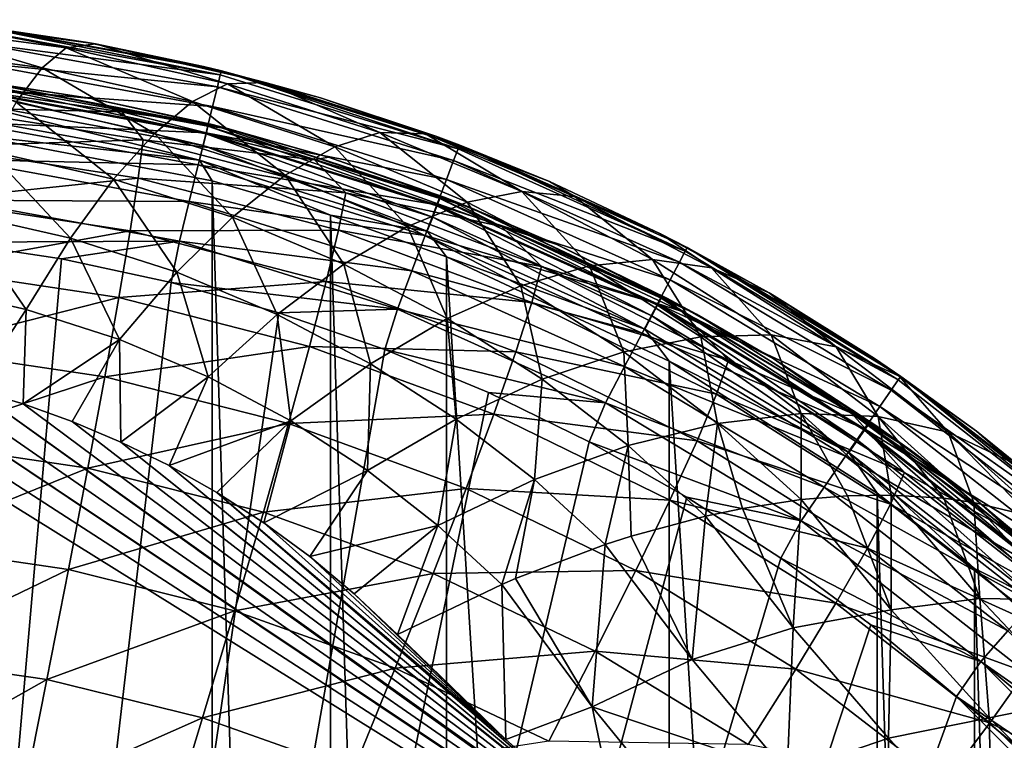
# Model space of a CAD drawing. Header units: metres. Extents: x -90 to 90, y -123 to 74.
# Tile 97 of 131: x 3 to 12, y 18 to 25. Entities that reach past the tile are written whole.
import ezdxf

# ---------------------------------------------------------------- set-up
doc = ezdxf.new("R2010")
doc.units = ezdxf.units.M
doc.layers.add('solid_11662012', color=7, linetype='CONTINUOUS')

msp = doc.modelspace()

# ---------------------------------------------------------------- linework, layer by layer
at = {"layer": 'solid_11662012'}
for points in [[(1.57469, 24.86602, 1.548708), (3.117668, 24.660595, 1.738166), (1.759025, 24.9184, 0.386227)], [(3.386367, 24.695217, 0.587675), (2.201932, 24.871977, 0.406017), (1.759025, 24.9184, 0.386227)], [(3.117668, 24.660595, 1.738166), (3.386367, 24.695217, 0.587675), (1.759025, 24.9184, 0.386227)], [(1.463782, 24.668383, 2.705812), (2.898718, 24.47686, 2.882932), (1.57469, 24.86602, 1.548708)], [(2.898718, 24.47686, 2.882932), (3.117668, 24.660595, 1.738166), (1.57469, 24.86602, 1.548708)], [(2.289439, 24.861561, -20.5), (2.201932, 24.871977, 0.406017), (3.295923, 24.711945, 0.474225)], [(3.386367, 24.695217, 0.587675), (3.295923, 24.711945, 0.474225), (2.201932, 24.871977, 0.406017)], [(2.270501, 24.71035, -21.26573), (2.28423, 24.823481, -20.890181), (4.535189, 24.411224, -20.890181)], [(4.535189, 24.411224, -20.890181), (2.28423, 24.823481, -20.890181), (2.289439, 24.861561, -20.5)], [(2.289439, 24.861561, -20.5), (3.295923, 24.711945, 0.474225), (4.381629, 24.487869, 0.569673)], [(4.545585, 24.448242, -20.5), (2.289439, 24.861561, -20.5), (4.381629, 24.487869, 0.569673)], [(4.535189, 24.411224, -20.890181), (2.289439, 24.861561, -20.5), (4.545585, 24.448242, -20.5)], [(2.248202, 24.526592, -21.611794), (2.270501, 24.71035, -21.26573), (4.507931, 24.300571, -21.26573)], [(4.507931, 24.300571, -21.26573), (2.270501, 24.71035, -21.26573), (4.535189, 24.411224, -20.890181)], [(3.386367, 24.695217, 0.587675), (4.381629, 24.487869, 0.569673), (3.295923, 24.711945, 0.474225)], [(2.659718, 24.159678, 3.993996), (2.898718, 24.47686, 2.882932), (1.463782, 24.668383, 2.705812)], [(2.898718, 24.47686, 2.882932), (4.279511, 24.166941, 3.169539), (3.117668, 24.660595, 1.738166)], [(3.117668, 24.660595, 1.738166), (4.600973, 24.328505, 2.044436), (3.386367, 24.695217, 0.587675)], [(4.279511, 24.166941, 3.169539), (4.600973, 24.328505, 2.044436), (3.117668, 24.660595, 1.738166)], [(4.948156, 24.340328, 0.913998), (4.381629, 24.487869, 0.569673), (3.386367, 24.695217, 0.587675)], [(4.600973, 24.328505, 2.044436), (4.948156, 24.340328, 0.913998), (3.386367, 24.695217, 0.587675)], [(2.218191, 24.279284, -21.915047), (2.248202, 24.526592, -21.611794), (4.463657, 24.120838, -21.611794)], [(4.463657, 24.120838, -21.611794), (2.248202, 24.526592, -21.611794), (4.507931, 24.300571, -21.26573)], [(2.659718, 24.159678, 3.993996), (3.928823, 23.874033, 4.258814), (2.898718, 24.47686, 2.882932)], [(3.928823, 23.874033, 4.258814), (4.279511, 24.166941, 3.169539), (2.898718, 24.47686, 2.882932)], [(4.545585, 24.448242, -20.5), (4.381629, 24.487869, 0.569673), (5.456147, 24.199738, 0.692274)], [(4.948156, 24.340328, 0.913998), (5.456147, 24.199738, 0.692274), (4.381629, 24.487869, 0.569673)], [(6.720092, 23.730806, -20.890181), (4.535189, 24.411224, -20.890181), (4.545585, 24.448242, -20.5)], [(4.545585, 24.448242, -20.5), (5.456147, 24.199738, 0.692274), (6.516413, 23.847588, 0.841885)], [(6.735486, 23.766069, -20.5), (4.545585, 24.448242, -20.5), (6.516413, 23.847588, 0.841885)], [(6.720092, 23.730806, -20.890181), (4.545585, 24.448242, -20.5), (6.735486, 23.766069, -20.5)], [(1.823786, 24.337927, -50.338669), (2.239885, 24.363903, -49.142418), (3.349954, 24.19417, -49.133072)], [(4.421484, 23.938663, -23.495491), (2.318665, 24.354122, -23.65), (2.226979, 24.34082, -23.495491)], [(3.349954, 24.19417, -49.133072), (2.239885, 24.363903, -49.142418), (2.318665, 24.354122, -23.65)], [(3.349954, 24.19417, -49.133072), (2.318665, 24.354122, -23.65), (4.600763, 23.918789, -23.65)], [(4.421484, 23.938663, -23.495491), (4.600763, 23.918789, -23.65), (2.318665, 24.354122, -23.65)], [(4.507931, 24.300571, -21.26573), (4.535189, 24.411224, -20.890181), (6.720092, 23.730806, -20.890181)], [(1.823786, 24.337927, -50.338669), (3.349954, 24.19417, -49.133072), (3.63076, 24.071486, -50.289215)], [(1.923501, 24.110327, -51.525799), (1.823786, 24.337927, -50.338669), (3.63076, 24.071486, -50.289215)], [(2.181623, 23.977947, -22.163811), (2.218191, 24.279284, -21.915047), (4.404073, 23.878946, -21.915047)], [(2.218407, 24.270227, -23.35598), (2.205055, 24.160257, -23.245306), (4.377954, 23.762058, -23.245306)], [(4.404073, 23.878946, -21.915047), (2.218191, 24.279284, -21.915047), (4.463657, 24.120838, -21.611794)], [(2.226979, 24.34082, -23.495491), (2.218407, 24.270227, -23.35598), (4.404465, 23.869617, -23.35598)], [(4.404465, 23.869617, -23.35598), (2.218407, 24.270227, -23.35598), (4.377954, 23.762058, -23.245306)], [(4.421484, 23.938663, -23.495491), (2.226979, 24.34082, -23.495491), (4.404465, 23.869617, -23.35598)], [(4.279511, 24.166941, 3.169539), (5.586127, 23.750679, 3.554452), (4.600973, 24.328505, 2.044436)], [(4.463657, 24.120838, -21.611794), (4.507931, 24.300571, -21.26573), (6.679703, 23.624243, -21.26573)], [(6.679703, 23.624243, -21.26573), (4.507931, 24.300571, -21.26573), (6.720092, 23.730806, -20.890181)], [(4.600973, 24.328505, 2.044436), (6.002597, 23.883114, 2.455138), (4.948156, 24.340328, 0.913998)], [(5.586127, 23.750679, 3.554452), (6.002597, 23.883114, 2.455138), (4.600973, 24.328505, 2.044436)], [(6.422067, 23.868038, 1.34819), (5.456147, 24.199738, 0.692274), (4.948156, 24.340328, 0.913998)], [(6.002597, 23.883114, 2.455138), (6.422067, 23.868038, 1.34819), (4.948156, 24.340328, 0.913998)], [(4.447798, 23.957369, -49.120159), (3.349954, 24.19417, -49.133072), (4.600763, 23.918789, -23.65)], [(3.63076, 24.071486, -50.289215), (3.349954, 24.19417, -49.133072), (4.447798, 23.957369, -49.120159)], [(3.928823, 23.874033, 4.258814), (5.132083, 23.489611, 4.615191), (4.279511, 24.166941, 3.169539)], [(5.132083, 23.489611, 4.615191), (5.586127, 23.750679, 3.554452), (4.279511, 24.166941, 3.169539)], [(6.422067, 23.868038, 1.34819), (6.516413, 23.847588, 0.841885), (5.456147, 24.199738, 0.692274)], [(1.900662, 23.752455, -52.680161), (1.923501, 24.110327, -51.525799), (3.826925, 23.815145, -51.471004)], [(3.826925, 23.815145, -51.471004), (1.923501, 24.110327, -51.525799), (3.63076, 24.071486, -50.289215)], [(2.205055, 24.160257, -23.245306), (2.18823, 24.021696, -23.174326), (4.344551, 23.626535, -23.174326)], [(4.377954, 23.762058, -23.245306), (2.205055, 24.160257, -23.245306), (4.344551, 23.626535, -23.174326)], [(2.403991, 23.713459, 5.055918), (3.553781, 23.453854, 5.297125), (2.659718, 24.159678, 3.993996)], [(3.553781, 23.453854, 5.297125), (3.928823, 23.874033, 4.258814), (2.659718, 24.159678, 3.993996)], [(4.404073, 23.878946, -21.915047), (4.463657, 24.120838, -21.611794), (6.6141, 23.451151, -21.611794)], [(6.6141, 23.451151, -21.611794), (4.463657, 24.120838, -21.611794), (6.679703, 23.624243, -21.26573)], [(4.344551, 23.626535, -23.174326), (2.18823, 24.021696, -23.174326), (2.240819, 23.85997, -23.15)], [(3.63076, 24.071486, -50.289215), (4.447798, 23.957369, -49.120159), (5.401842, 23.629984, -50.208851)], [(3.826925, 23.815145, -51.471004), (3.63076, 24.071486, -50.289215), (5.401842, 23.629984, -50.208851)], [(2.139908, 23.634188, -22.348509), (2.181623, 23.977947, -22.163811), (4.331471, 23.584209, -22.163811)], [(4.331471, 23.584209, -22.163811), (2.181623, 23.977947, -22.163811), (4.404073, 23.878946, -21.915047)], [(4.421484, 23.938663, -23.495491), (4.404465, 23.869617, -23.35598), (6.526296, 23.208427, -23.35598)], [(6.551513, 23.27492, -23.495491), (4.600763, 23.918789, -23.65), (4.421484, 23.938663, -23.495491)], [(6.551513, 23.27492, -23.495491), (4.421484, 23.938663, -23.495491), (6.526296, 23.208427, -23.35598)], [(5.529465, 23.65432, -49.103874), (4.447798, 23.957369, -49.120159), (4.600763, 23.918789, -23.65)], [(5.401842, 23.629984, -50.208851), (4.447798, 23.957369, -49.120159), (5.529465, 23.65432, -49.103874)], [(5.529465, 23.65432, -49.103874), (4.600763, 23.918789, -23.65), (6.810304, 23.200865, -23.65)], [(6.551513, 23.27492, -23.495491), (6.810304, 23.200865, -23.65), (4.600763, 23.918789, -23.65)], [(3.781509, 23.463104, -52.626488), (1.900662, 23.752455, -52.680161), (3.826925, 23.815145, -51.471004)], [(4.461063, -11.438432, -23.15), (4.461061, 23.438433, -23.15), (2.240819, 23.85997, -23.15)], [(4.344551, 23.626535, -23.174326), (2.240819, 23.85997, -23.15), (4.461061, 23.438433, -23.15)], [(2.240819, -11.85997, -23.15), (4.461063, -11.438432, -23.15), (2.240819, 23.85997, -23.15)], [(3.553781, 23.453854, 5.297125), (4.646775, 23.103533, 5.622613), (3.928823, 23.874033, 4.258814)], [(3.781509, 23.463104, -52.626488), (3.826925, 23.815145, -51.471004), (5.68801, 23.326424, -51.382248)], [(5.68801, 23.326424, -51.382248), (3.826925, 23.815145, -51.471004), (5.401842, 23.629984, -50.208851)], [(4.646775, 23.103533, 5.622613), (5.132083, 23.489611, 4.615191), (3.928823, 23.874033, 4.258814)], [(4.331471, 23.584209, -22.163811), (4.404073, 23.878946, -21.915047), (6.525809, 23.218199, -21.915047)], [(4.404465, 23.869617, -23.35598), (4.377954, 23.762058, -23.245306), (6.487014, 23.104849, -23.245306)], [(6.525809, 23.218199, -21.915047), (4.404073, 23.878946, -21.915047), (6.6141, 23.451151, -21.611794)], [(6.526296, 23.208427, -23.35598), (4.404465, 23.869617, -23.35598), (6.487014, 23.104849, -23.245306)], [(5.586127, 23.750679, 3.554452), (6.804701, 23.24205, 4.024717), (6.002597, 23.883114, 2.455138)], [(6.002597, 23.883114, 2.455138), (7.307496, 23.339888, 2.955959), (6.422067, 23.868038, 1.34819)], [(6.804701, 23.24205, 4.024717), (7.307496, 23.339888, 2.955959), (6.002597, 23.883114, 2.455138)], [(6.422067, 23.868038, 1.34819), (7.559188, 23.431543, 1.018296), (6.516413, 23.847588, 0.841885)], [(7.79256, 23.294828, 1.875018), (7.559188, 23.431543, 1.018296), (6.422067, 23.868038, 1.34819)], [(7.307496, 23.339888, 2.955959), (7.79256, 23.294828, 1.875018), (6.422067, 23.868038, 1.34819)], [(6.735486, 23.766069, -20.5), (6.516413, 23.847588, 0.841885), (7.559188, 23.431543, 1.018296)], [(1.862966, 23.258718, -53.782856), (1.900662, 23.752455, -52.680161), (3.781509, 23.463104, -52.626488)], [(2.135088, 23.144402, 6.053942), (3.159597, 22.912239, 6.270044), (2.403991, 23.713459, 5.055918)], [(3.159597, 22.912239, 6.270044), (3.553781, 23.453854, 5.297125), (2.403991, 23.713459, 5.055918)], [(4.377954, 23.762058, -23.245306), (4.344551, 23.626535, -23.174326), (6.437519, 22.97434, -23.174326)], [(6.487014, 23.104849, -23.245306), (4.377954, 23.762058, -23.245306), (6.437519, 22.97434, -23.174326)], [(5.132083, 23.489611, 4.615191), (6.256908, 23.018724, 5.051688), (5.586127, 23.750679, 3.554452)], [(6.256908, 23.018724, 5.051688), (6.804701, 23.24205, 4.024717), (5.586127, 23.750679, 3.554452)], [(6.679703, 23.624243, -21.26573), (6.720092, 23.730806, -20.890181), (8.807117, 22.792137, -20.890181)], [(8.807117, 22.792137, -20.890181), (6.720092, 23.730806, -20.890181), (6.735486, 23.766069, -20.5)], [(6.735486, 23.766069, -20.5), (7.559188, 23.431543, 1.018296), (8.581053, 22.951859, 1.22121)], [(8.827227, 22.824984, -20.5), (6.735486, 23.766069, -20.5), (8.581053, 22.951859, 1.22121)], [(8.807117, 22.792137, -20.890181), (6.735486, 23.766069, -20.5), (8.827227, 22.824984, -20.5)], [(2.094651, 23.26124, -22.462029), (2.139908, 23.634188, -22.348509), (4.248648, 23.247978, -22.348509)], [(4.248648, 23.247978, -22.348509), (2.139908, 23.634188, -22.348509), (4.331471, 23.584209, -22.163811)], [(4.344551, 23.626535, -23.174326), (4.461061, 23.438433, -23.15), (5.548874, 23.123373, -23.15)], [(6.437519, 22.97434, -23.174326), (4.344551, 23.626535, -23.174326), (5.548874, 23.123373, -23.15)], [(5.401842, 23.629984, -50.208851), (5.529465, 23.65432, -49.103874), (6.591087, 23.286051, -49.084469)], [(5.401842, 23.629984, -50.208851), (6.591087, 23.286051, -49.084469), (7.1203, 23.017527, -50.100632)], [(5.68801, 23.326424, -51.382248), (5.401842, 23.629984, -50.208851), (7.1203, 23.017527, -50.100632)], [(6.591087, 23.286051, -49.084469), (5.529465, 23.65432, -49.103874), (6.810304, 23.200865, -23.65)], [(6.6141, 23.451151, -21.611794), (6.679703, 23.624243, -21.26573), (8.754184, 22.691214, -21.26573)], [(8.754184, 22.691214, -21.26573), (6.679703, 23.624243, -21.26573), (8.807117, 22.792137, -20.890181)], [(4.248648, 23.247978, -22.348509), (4.331471, 23.584209, -22.163811), (6.418231, 22.934355, -22.163811)], [(6.418231, 22.934355, -22.163811), (4.331471, 23.584209, -22.163811), (6.525809, 23.218199, -21.915047)], [(3.70654, 22.977411, -53.730854), (1.862966, 23.258718, -53.782856), (3.781509, 23.463104, -52.626488)], [(3.159597, 22.912239, 6.270044), (4.136946, 22.597815, 6.56272), (3.553781, 23.453854, 5.297125)], [(4.136946, 22.597815, 6.56272), (4.646775, 23.103533, 5.622613), (3.553781, 23.453854, 5.297125)], [(3.70654, 22.977411, -53.730854), (3.781509, 23.463104, -52.626488), (5.620562, 22.984032, -52.539555)], [(5.620562, 22.984032, -52.539555), (3.781509, 23.463104, -52.626488), (5.68801, 23.326424, -51.382248)], [(4.646775, 23.103533, 5.622613), (5.67173, 22.673016, 6.0226), (5.132083, 23.489611, 4.615191)], [(5.67173, 22.673016, 6.0226), (6.256908, 23.018724, 5.051688), (5.132083, 23.489611, 4.615191)], [(6.525809, 23.218199, -21.915047), (6.6141, 23.451151, -21.611794), (8.668207, 22.527287, -21.611794)], [(8.668207, 22.527287, -21.611794), (6.6141, 23.451151, -21.611794), (8.754184, 22.691214, -21.26573)], [(5.548875, -11.123372, -23.15), (5.548874, 23.123373, -23.15), (4.461061, 23.438433, -23.15)], [(4.461063, -11.438432, -23.15), (5.548875, -11.123372, -23.15), (4.461061, 23.438433, -23.15)], [(7.79256, 23.294828, 1.875018), (8.581053, 22.951859, 1.22121), (7.559188, 23.431543, 1.018296)], [(1.810964, 22.63633, -54.81778), (1.862966, 23.258718, -53.782856), (3.70654, 22.977411, -53.730854)], [(4.158793, 22.8832, -22.462029), (2.055712, 22.875248, -22.5), (2.094651, 23.26124, -22.462029)], [(4.158793, 22.8832, -22.462029), (2.094651, 23.26124, -22.462029), (4.248648, 23.247978, -22.348509)], [(5.620562, 22.984032, -52.539555), (5.68801, 23.326424, -51.382248), (7.487118, 22.649134, -51.263287)], [(7.487118, 22.649134, -51.263287), (5.68801, 23.326424, -51.382248), (7.1203, 23.017527, -50.100632)], [(6.551513, 23.27492, -23.495491), (6.526296, 23.208427, -23.35598), (8.552958, 22.296301, -23.35598)], [(8.586006, 22.359268, -23.495491), (6.810304, 23.200865, -23.65), (6.551513, 23.27492, -23.495491)], [(8.586006, 22.359268, -23.495491), (6.551513, 23.27492, -23.495491), (8.552958, 22.296301, -23.35598)], [(7.628795, 22.853827, -49.062187), (6.591087, 23.286051, -49.084469), (6.810304, 23.200865, -23.65)], [(7.1203, 23.017527, -50.100632), (6.591087, 23.286051, -49.084469), (7.628795, 22.853827, -49.062187)], [(6.804701, 23.24205, 4.024717), (7.927206, 22.655254, 4.567174), (7.307496, 23.339888, 2.955959)], [(7.307496, 23.339888, 2.955959), (8.507189, 22.714479, 3.532421), (7.79256, 23.294828, 1.875018)], [(7.927206, 22.655254, 4.567174), (8.507189, 22.714479, 3.532421), (7.307496, 23.339888, 2.955959)], [(9.051081, 22.637293, 2.479169), (8.581053, 22.951859, 1.22121), (7.79256, 23.294828, 1.875018)], [(8.507189, 22.714479, 3.532421), (9.051081, 22.637293, 2.479169), (7.79256, 23.294828, 1.875018)], [(4.158793, 22.8832, -22.462029), (4.248648, 23.247978, -22.348509), (6.295506, 22.61055, -22.348509)], [(6.295506, 22.61055, -22.348509), (4.248648, 23.247978, -22.348509), (6.418231, 22.934355, -22.163811)], [(6.256908, 23.018724, 5.051688), (7.295738, 22.473974, 5.556614), (6.804701, 23.24205, 4.024717)], [(6.418231, 22.934355, -22.163811), (6.525809, 23.218199, -21.915047), (8.552496, 22.306667, -21.915047)], [(6.526296, 23.208427, -23.35598), (6.487014, 23.104849, -23.245306), (8.501477, 22.198212, -23.245306)], [(8.552496, 22.306667, -21.915047), (6.525809, 23.218199, -21.915047), (8.668207, 22.527287, -21.611794)], [(8.552958, 22.296301, -23.35598), (6.526296, 23.208427, -23.35598), (8.501477, 22.198212, -23.245306)], [(7.295738, 22.473974, 5.556614), (7.927206, 22.655254, 4.567174), (6.804701, 23.24205, 4.024717)], [(7.628795, 22.853827, -49.062187), (6.810304, 23.200865, -23.65), (8.912443, 22.211674, -23.65)], [(8.586006, 22.359268, -23.495491), (8.912443, 22.211674, -23.65), (6.810304, 23.200865, -23.65)], [(1.856747, 22.460413, 6.9742), (2.751748, 22.256718, 7.164052), (2.135088, 23.144402, 6.053942)], [(2.751748, 22.256718, 7.164052), (3.159597, 22.912239, 6.270044), (2.135088, 23.144402, 6.053942)], [(4.136946, 22.597815, 6.56272), (5.057297, 22.209723, 6.923961), (4.646775, 23.103533, 5.622613)], [(5.057297, 22.209723, 6.923961), (5.67173, 22.673016, 6.0226), (4.646775, 23.103533, 5.622613)], [(6.614321, -10.740689, -23.15), (6.61432, 22.74069, -23.15), (5.548874, 23.123373, -23.15)], [(6.437519, 22.97434, -23.174326), (5.548874, 23.123373, -23.15), (6.61432, 22.74069, -23.15)], [(5.548875, -11.123372, -23.15), (6.614321, -10.740689, -23.15), (5.548874, 23.123373, -23.15)], [(6.487014, 23.104849, -23.245306), (6.437519, 22.97434, -23.174326), (8.436612, 22.074621, -23.174326)], [(8.501477, 22.198212, -23.245306), (6.487014, 23.104849, -23.245306), (8.436612, 22.074621, -23.174326)], [(5.67173, 22.673016, 6.0226), (6.621561, 22.173159, 6.486989), (6.256908, 23.018724, 5.051688)], [(6.621561, 22.173159, 6.486989), (7.295738, 22.473974, 5.556614), (6.256908, 23.018724, 5.051688)], [(7.1203, 23.017527, -50.100632), (7.628795, 22.853827, -49.062187), (8.638625, 22.359222, -49.037361)], [(7.1203, 23.017527, -50.100632), (8.638625, 22.359222, -49.037361), (8.769953, 22.239426, -49.968609)], [(7.487118, 22.649134, -51.263287), (7.1203, 23.017527, -50.100632), (8.769953, 22.239426, -49.968609)], [(3.603114, 22.365164, -54.767967), (1.810964, 22.63633, -54.81778), (3.70654, 22.977411, -53.730854)], [(2.751748, 22.256718, 7.164052), (3.60968, 21.979481, 7.422448), (3.159597, 22.912239, 6.270044)], [(3.60968, 21.979481, 7.422448), (4.136946, 22.597815, 6.56272), (3.159597, 22.912239, 6.270044)], [(3.603114, 22.365164, -54.767967), (3.70654, 22.977411, -53.730854), (5.509201, 22.511652, -53.646622)], [(5.509201, 22.511652, -53.646622), (3.70654, 22.977411, -53.730854), (5.620562, 22.984032, -52.539555)], [(5.509201, 22.511652, -53.646622), (5.620562, 22.984032, -52.539555), (7.398424, 22.320107, -52.423035)], [(7.398424, 22.320107, -52.423035), (5.620562, 22.984032, -52.539555), (7.487118, 22.649134, -51.263287)], [(6.295506, 22.61055, -22.348509), (6.418231, 22.934355, -22.163811), (8.411508, 22.037849, -22.163811)], [(8.411508, 22.037849, -22.163811), (6.418231, 22.934355, -22.163811), (8.552496, 22.306667, -21.915047)], [(8.436612, 22.074621, -23.174326), (6.437519, 22.97434, -23.174326), (6.61432, 22.74069, -23.15)], [(8.827227, 22.824984, -20.5), (8.581053, 22.951859, 1.22121), (9.578366, 22.408989, 1.45024)], [(9.051081, 22.637293, 2.479169), (9.578366, 22.408989, 1.45024), (8.581053, 22.951859, 1.22121)], [(2.055712, 22.875248, -22.5), (3.07448, 22.719673, -22.5), (0, -12.5, -22.5)], [(4.158793, 22.8832, -22.462029), (3.07448, 22.719673, -22.5), (2.055712, 22.875248, -22.5)], [(4.158793, 22.8832, -22.462029), (4.081956, 22.502651, -22.5), (3.07448, 22.719673, -22.5)], [(6.162362, 22.259253, -22.462029), (4.081956, 22.502651, -22.5), (4.158793, 22.8832, -22.462029)], [(6.162362, 22.259253, -22.462029), (4.158793, 22.8832, -22.462029), (6.295506, 22.61055, -22.348509)], [(8.638625, 22.359222, -49.037361), (7.628795, 22.853827, -49.062187), (8.912443, 22.211674, -23.65)], [(10.765863, 21.608887, -20.890181), (8.807117, 22.792137, -20.890181), (8.827227, 22.824984, -20.5)], [(8.827227, 22.824984, -20.5), (9.624398, 22.38203, 1.461597), (10.547272, 21.80364, 1.704866)], [(10.790325, 21.638699, -20.5), (8.827227, 22.824984, -20.5), (10.547272, 21.80364, 1.704866)], [(8.827227, 22.824984, -20.5), (9.578366, 22.408989, 1.45024), (9.624398, 22.38203, 1.461597)], [(10.765863, 21.608887, -20.890181), (8.827227, 22.824984, -20.5), (10.790325, 21.638699, -20.5)], [(3.07448, 22.719673, -22.5), (4.081956, 22.502651, -22.5), (0, -12.5, -22.5)], [(8.660631, -9.779527, -23.15), (8.660629, 21.779528, -23.15), (6.61432, 22.74069, -23.15)], [(8.436612, 22.074621, -23.174326), (6.61432, 22.74069, -23.15), (8.660629, 21.779528, -23.15)], [(6.614321, -10.740689, -23.15), (8.660631, -9.779527, -23.15), (6.61432, 22.74069, -23.15)], [(8.754184, 22.691214, -21.26573), (8.807117, 22.792137, -20.890181), (10.765863, 21.608887, -20.890181)], [(1.745415, 21.894384, -55.769806), (1.810964, 22.63633, -54.81778), (3.603114, 22.365164, -54.767967)], [(5.057297, 22.209723, 6.923961), (5.914042, 21.756987, 7.345372), (5.67173, 22.673016, 6.0226)], [(5.914042, 21.756987, 7.345372), (6.621561, 22.173159, 6.486989), (5.67173, 22.673016, 6.0226)], [(7.295738, 22.473974, 5.556614), (8.245083, 21.867226, 6.11896), (7.927206, 22.655254, 4.567174)], [(7.398424, 22.320107, -52.423035), (7.487118, 22.649134, -51.263287), (9.205189, 21.789961, -51.119141)], [(9.205189, 21.789961, -51.119141), (7.487118, 22.649134, -51.263287), (8.769953, 22.239426, -49.968609)], [(7.927206, 22.655254, 4.567174), (8.950305, 22.003557, 5.169545), (8.507189, 22.714479, 3.532421)], [(8.245083, 21.867226, 6.11896), (8.950305, 22.003557, 5.169545), (7.927206, 22.655254, 4.567174)], [(8.507189, 22.714479, 3.532421), (9.598454, 22.021427, 4.171097), (9.051081, 22.637293, 2.479169)], [(8.950305, 22.003557, 5.169545), (9.598454, 22.021427, 4.171097), (8.507189, 22.714479, 3.532421)], [(8.668207, 22.527287, -21.611794), (8.754184, 22.691214, -21.26573), (10.701159, 21.515076, -21.26573)], [(10.701159, 21.515076, -21.26573), (8.754184, 22.691214, -21.26573), (10.765863, 21.608887, -20.890181)], [(10.194656, 21.910753, 3.146525), (9.578366, 22.408989, 1.45024), (9.051081, 22.637293, 2.479169)], [(9.598454, 22.021427, 4.171097), (10.194656, 21.910753, 3.146525), (9.051081, 22.637293, 2.479169)], [(3.60968, 21.979481, 7.422448), (4.422148, 21.635288, 7.743248), (4.136946, 22.597815, 6.56272)], [(4.422148, 21.635288, 7.743248), (5.057297, 22.209723, 6.923961), (4.136946, 22.597815, 6.56272)], [(6.162362, 22.259253, -22.462029), (6.295506, 22.61055, -22.348509), (8.250669, 21.731188, -22.348509)], [(8.250669, 21.731188, -22.348509), (6.295506, 22.61055, -22.348509), (8.411508, 22.037849, -22.163811)], [(4.081956, 22.502651, -22.5), (5.074427, 22.224985, -22.5), (0, -12.5, -22.5)], [(1.856747, 22.460413, 6.9742), (2.271151, 21.521406, 7.943408), (2.751748, 22.256718, 7.164052)], [(5.355556, 21.916185, -54.687271), (3.603114, 22.365164, -54.767967), (5.509201, 22.511652, -53.646622)], [(6.162362, 22.259253, -22.462029), (5.074427, 22.224985, -22.5), (4.081956, 22.502651, -22.5)], [(5.355556, 21.916185, -54.687271), (5.509201, 22.511652, -53.646622), (7.251951, 21.866163, -53.533718)], [(7.251951, 21.866163, -53.533718), (5.509201, 22.511652, -53.646622), (7.398424, 22.320107, -52.423035)], [(6.621561, 22.173159, 6.486989), (7.492587, 21.614328, 7.00615), (7.295738, 22.473974, 5.556614)], [(7.492587, 21.614328, 7.00615), (8.245083, 21.867226, 6.11896), (7.295738, 22.473974, 5.556614)], [(8.552496, 22.306667, -21.915047), (8.668207, 22.527287, -21.611794), (10.59606, 21.3627, -21.611794)], [(10.59606, 21.3627, -21.611794), (8.668207, 22.527287, -21.611794), (10.701159, 21.515076, -21.26573)], [(3.47274, 21.635307, -55.722668), (1.745415, 21.894384, -55.769806), (3.603114, 22.365164, -54.767967)], [(3.47274, 21.635307, -55.722668), (3.603114, 22.365164, -54.767967), (5.355556, 21.916185, -54.687271)], [(8.586006, 22.359268, -23.495491), (8.552958, 22.296301, -23.35598), (10.4549, 21.146538, -23.35598)], [(10.495296, 21.205061, -23.495491), (8.912443, 22.211674, -23.65), (8.586006, 22.359268, -23.495491)], [(10.495296, 21.205061, -23.495491), (8.586006, 22.359268, -23.495491), (10.4549, 21.146538, -23.35598)], [(9.616679, 21.804098, -49.010414), (8.638625, 22.359222, -49.037361), (8.912443, 22.211674, -23.65)], [(8.769953, 22.239426, -49.968609), (8.638625, 22.359222, -49.037361), (9.616679, 21.804098, -49.010414)], [(10.194656, 21.910753, 3.146525), (9.624398, 22.38203, 1.461597), (9.578366, 22.408989, 1.45024)], [(10.774969, 21.642044, 2.138376), (10.547272, 21.80364, 1.704866), (9.624398, 22.38203, 1.461597)], [(10.774969, 21.642044, 2.138376), (9.624398, 22.38203, 1.461597), (10.194656, 21.910753, 3.146525)], [(7.251951, 21.866163, -53.533718), (7.398424, 22.320107, -52.423035), (9.096262, 21.477875, -52.281845)], [(9.096262, 21.477875, -52.281845), (7.398424, 22.320107, -52.423035), (9.205189, 21.789961, -51.119141)], [(8.411508, 22.037849, -22.163811), (8.552496, 22.306667, -21.915047), (10.454615, 21.157625, -21.915047)], [(8.552958, 22.296301, -23.35598), (8.501477, 22.198212, -23.245306), (10.391971, 21.055368, -23.245306)], [(10.454615, 21.157625, -21.915047), (8.552496, 22.306667, -21.915047), (10.59606, 21.3627, -21.611794)], [(10.4549, 21.146538, -23.35598), (8.552958, 22.296301, -23.35598), (10.391971, 21.055368, -23.245306)], [(5.074427, 22.224985, -22.5), (6.048219, 21.887701, -22.5), (0, -12.5, -22.5)], [(2.751748, 22.256718, 7.164052), (2.271151, 21.521406, 7.943408), (2.723467, 21.387096, 8.068654)], [(2.751748, 22.256718, 7.164052), (2.723467, 21.387096, 8.068654), (3.60968, 21.979481, 7.422448)], [(4.422148, 21.635288, 7.743248), (5.183013, 21.231243, 8.119835), (5.057297, 22.209723, 6.923961)], [(5.183013, 21.231243, 8.119835), (5.914042, 21.756987, 7.345372), (5.057297, 22.209723, 6.923961)], [(6.162362, 22.259253, -22.462029), (6.048219, 21.887701, -22.5), (5.074427, 22.224985, -22.5)], [(5.914042, 21.756987, 7.345372), (6.703272, 21.248377, 7.818786), (6.621561, 22.173159, 6.486989)], [(8.076175, 21.398487, -22.462029), (6.048219, 21.887701, -22.5), (6.162362, 22.259253, -22.462029)], [(8.076175, 21.398487, -22.462029), (6.162362, 22.259253, -22.462029), (8.250669, 21.731188, -22.348509)], [(6.703272, 21.248377, 7.818786), (7.492587, 21.614328, 7.00615), (6.621561, 22.173159, 6.486989)], [(8.501477, 22.198212, -23.245306), (8.436612, 22.074621, -23.174326), (10.312681, 20.940498, -23.174326)], [(10.391971, 21.055368, -23.245306), (8.501477, 22.198212, -23.245306), (10.312681, 20.940498, -23.174326)], [(8.769953, 22.239426, -49.968609), (9.616679, 21.804098, -49.010414), (10.334962, 21.302462, -49.817776)], [(9.205189, 21.789961, -51.119141), (8.769953, 22.239426, -49.968609), (10.334962, 21.302462, -49.817776)], [(9.616679, 21.804098, -49.010414), (8.912443, 22.211674, -23.65), (10.874027, 20.966814, -23.65)], [(10.495296, 21.205061, -23.495491), (10.874027, 20.966814, -23.65), (8.912443, 22.211674, -23.65)], [(8.245083, 21.867226, 6.11896), (9.104393, 21.209076, 6.728907), (8.950305, 22.003557, 5.169545)], [(8.250669, 21.731188, -22.348509), (8.411508, 22.037849, -22.163811), (10.282269, 20.907751, -22.163811)], [(10.282269, 20.907751, -22.163811), (8.411508, 22.037849, -22.163811), (10.454615, 21.157625, -21.915047)], [(10.312681, 20.940498, -23.174326), (8.436612, 22.074621, -23.174326), (8.660629, 21.779528, -23.15)], [(8.950305, 22.003557, 5.169545), (9.87401, 21.29867, 5.820998), (9.598454, 22.021427, 4.171097)], [(9.104393, 21.209076, 6.728907), (9.87401, 21.29867, 5.820998), (8.950305, 22.003557, 5.169545)], [(9.598454, 22.021427, 4.171097), (10.581792, 21.27346, 4.860246), (10.194656, 21.910753, 3.146525)], [(9.87401, 21.29867, 5.820998), (10.581792, 21.27346, 4.860246), (9.598454, 22.021427, 4.171097)], [(3.60968, 21.979481, 7.422448), (2.723467, 21.387096, 8.068654), (3.173916, 21.226166, 8.218725)], [(3.60968, 21.979481, 7.422448), (3.173916, 21.226166, 8.218725), (3.621587, 21.037619, 8.394548)], [(5.161871, 21.206333, -55.646301), (3.47274, 21.635307, -55.722668), (5.355556, 21.916185, -54.687271)], [(3.60968, 21.979481, 7.422448), (3.621587, 21.037619, 8.394548), (4.422148, 21.635288, 7.743248)], [(5.161871, 21.206333, -55.646301), (5.355556, 21.916185, -54.687271), (7.049839, 21.293938, -54.579113)], [(7.049839, 21.293938, -54.579113), (5.355556, 21.916185, -54.687271), (7.251951, 21.866163, -53.533718)], [(10.581792, 21.27346, 4.860246), (11.224235, 21.128553, 3.864813), (10.194656, 21.910753, 3.146525)], [(10.774969, 21.642044, 2.138376), (10.194656, 21.910753, 3.146525), (11.224235, 21.128553, 3.864813)], [(6.048219, 21.887701, -22.5), (6.999771, 21.492037, -22.5), (0, -12.5, -22.5)], [(1.667278, 21.043722, -56.625027), (1.745415, 21.894384, -55.769806), (3.47274, 21.635307, -55.722668)], [(8.076175, 21.398487, -22.462029), (6.999771, 21.492037, -22.5), (6.048219, 21.887701, -22.5)], [(7.049839, 21.293938, -54.579113), (7.251951, 21.866163, -53.533718), (8.916328, 21.047306, -53.396912)], [(8.916328, 21.047306, -53.396912), (7.251951, 21.866163, -53.533718), (9.096262, 21.477875, -52.281845)], [(7.492587, 21.614328, 7.00615), (8.283634, 21.005919, 7.571354), (8.245083, 21.867226, 6.11896)], [(8.283634, 21.005919, 7.571354), (9.104393, 21.209076, 6.728907), (8.245083, 21.867226, 6.11896)], [(11.612074, 14.860291, 14.154999), (0.454353, 21.808235, 7.675936), (0.000393, 9.368428, 19.276245)], [(11.612074, 14.860291, 14.154999), (0.908894, 21.772871, 7.708914), (0.454353, 21.808235, 7.675936)], [(11.612074, 14.860291, 14.154999), (1.363426, 21.713606, 7.76418), (0.908894, 21.772871, 7.708914)], [(5.183013, 21.231243, 8.119835), (5.888109, 20.774458, 8.545575), (5.914042, 21.756987, 7.345372)], [(5.888109, 20.774458, 8.545575), (6.703272, 21.248377, 7.818786), (5.914042, 21.756987, 7.345372)], [(8.076175, 21.398487, -22.462029), (8.250669, 21.731188, -22.348509), (10.085659, 20.622698, -22.348509)], [(10.085659, 20.622698, -22.348509), (8.250669, 21.731188, -22.348509), (10.282269, 20.907751, -22.163811)], [(10.571126, -8.568843, -23.15), (10.571125, 20.568844, -23.15), (8.660629, 21.779528, -23.15)], [(10.312681, 20.940498, -23.174326), (8.660629, 21.779528, -23.15), (10.571125, 20.568844, -23.15)], [(8.660631, -9.779527, -23.15), (10.571126, -8.568843, -23.15), (8.660629, 21.779528, -23.15)], [(9.096262, 21.477875, -52.281845), (9.205189, 21.789961, -51.119141), (10.823667, 20.757143, -50.955917)], [(10.823667, 20.757143, -50.955917), (9.205189, 21.789961, -51.119141), (10.334962, 21.302462, -49.817776)], [(10.559253, 21.190529, -48.981678), (9.616679, 21.804098, -49.010414), (10.874027, 20.966814, -23.65)], [(10.334962, 21.302462, -49.817776), (9.616679, 21.804098, -49.010414), (10.559253, 21.190529, -48.981678)], [(10.790325, 21.638699, -20.5), (10.547272, 21.80364, 1.704866), (11.483788, 21.136797, 1.984421)], [(10.774969, 21.642044, 2.138376), (11.483788, 21.136797, 1.984421), (10.547272, 21.80364, 1.704866)], [(10.442739, 15.650262, 13.41834), (1.817637, 21.629988, 7.842155), (1.363426, 21.713606, 7.76418)], [(10.916406, 15.321732, 13.724699), (10.442739, 15.650262, 13.41834), (1.363426, 21.713606, 7.76418)], [(11.612074, 14.860291, 14.154999), (10.916406, 15.321732, 13.724699), (1.363426, 21.713606, 7.76418)], [(3.317325, 20.798506, -56.581009), (1.667278, 21.043722, -56.625027), (3.47274, 21.635307, -55.722668)], [(10.442739, 15.650262, 13.41834), (2.271151, 21.521406, 7.943408), (1.817637, 21.629988, 7.842155)], [(3.317325, 20.798506, -56.581009), (3.47274, 21.635307, -55.722668), (5.161871, 21.206333, -55.646301)], [(4.422148, 21.635288, 7.743248), (3.621587, 21.037619, 8.394548), (4.065306, 20.820398, 8.59711)], [(4.422148, 21.635288, 7.743248), (4.065306, 20.820398, 8.59711), (5.183013, 21.231243, 8.119835)], [(12.567809, 20.198286, -20.890207), (10.765863, 21.608887, -20.890181), (10.790325, 21.638699, -20.5)], [(11.8123, 20.849508, 2.863541), (11.483788, 21.136797, 1.984421), (10.774969, 21.642044, 2.138376)], [(11.8123, 20.849508, 2.863541), (10.774969, 21.642044, 2.138376), (11.224235, 21.128553, 3.864813)], [(10.790325, 21.638699, -20.5), (11.483788, 21.136797, 1.984421), (12.383881, 20.409702, 2.288169)], [(12.596169, 20.224504, -20.500061), (10.790325, 21.638699, -20.5), (12.383881, 20.409702, 2.288169)], [(12.567809, 20.198286, -20.890207), (10.790325, 21.638699, -20.5), (12.596169, 20.224504, -20.500061)], [(6.703272, 21.248377, 7.818786), (7.423139, 20.692026, 8.336636), (7.492587, 21.614328, 7.00615)], [(7.423139, 20.692026, 8.336636), (8.283634, 21.005919, 7.571354), (7.492587, 21.614328, 7.00615)], [(10.701159, 21.515076, -21.26573), (10.765863, 21.608887, -20.890181), (12.567809, 20.198286, -20.890207)], [(6.999771, 21.492037, -22.5), (7.925565, 21.039461, -22.5), (0, -12.5, -22.5)], [(9.306244, 16.489882, 12.635383), (2.723467, 21.387096, 8.068654), (2.271151, 21.521406, 7.943408)], [(10.442739, 15.650262, 13.41834), (9.306244, 16.489882, 12.635383), (2.271151, 21.521406, 7.943408)], [(8.076175, 21.398487, -22.462029), (7.925565, 21.039461, -22.5), (6.999771, 21.492037, -22.5)], [(8.916328, 21.047306, -53.396912), (9.096262, 21.477875, -52.281845), (10.69573, 20.465414, -52.121964)], [(10.69573, 20.465414, -52.121964), (9.096262, 21.477875, -52.281845), (10.823667, 20.757143, -50.955917)], [(10.59606, 21.3627, -21.611794), (10.701159, 21.515076, -21.26573), (12.492275, 20.112955, -21.265751)], [(12.492275, 20.112955, -21.265751), (10.701159, 21.515076, -21.26573), (12.567809, 20.198286, -20.890207)], [(9.306244, 16.489882, 12.635383), (3.173916, 21.226166, 8.218725), (2.723467, 21.387096, 8.068654)], [(9.872356, 20.31344, -22.462029), (7.925565, 21.039461, -22.5), (8.076175, 21.398487, -22.462029)], [(9.872356, 20.31344, -22.462029), (8.076175, 21.398487, -22.462029), (10.085659, 20.622698, -22.348509)], [(10.454615, 21.157625, -21.915047), (10.59606, 21.3627, -21.611794), (12.369588, 19.974352, -21.611809)], [(12.369588, 19.974352, -21.611809), (10.59606, 21.3627, -21.611794), (12.492275, 20.112955, -21.265751)], [(6.795043, 20.611792, -55.543941), (5.161871, 21.206333, -55.646301), (7.049839, 21.293938, -54.579113)], [(6.795043, 20.611792, -55.543941), (7.049839, 21.293938, -54.579113), (8.668017, 20.504545, -54.448051)], [(8.668017, 20.504545, -54.448051), (7.049839, 21.293938, -54.579113), (8.916328, 21.047306, -53.396912)], [(9.104393, 21.209076, 6.728907), (9.875008, 20.508696, 7.377965), (9.87401, 21.29867, 5.820998)], [(9.87401, 21.29867, 5.820998), (10.700428, 20.55061, 6.512296), (10.581792, 21.27346, 4.860246)], [(10.298137, 20.543694, 6.949962), (10.700428, 20.55061, 6.512296), (9.87401, 21.29867, 5.820998)], [(9.875008, 20.508696, 7.377965), (10.298137, 20.543694, 6.949962), (9.87401, 21.29867, 5.820998)], [(10.334962, 21.302462, -49.817776), (10.559253, 21.190529, -48.981678), (11.462878, 20.52076, -48.951576)], [(10.334962, 21.302462, -49.817776), (11.462878, 20.52076, -48.951576), (11.80039, 20.214663, -49.653866)], [(10.823667, 20.757143, -50.955917), (10.334962, 21.302462, -49.817776), (11.80039, 20.214663, -49.653866)], [(10.581792, 21.27346, 4.860246), (11.459993, 20.481363, 5.58995), (11.224235, 21.128553, 3.864813)], [(11.185344, 20.520132, 5.939473), (11.459993, 20.481363, 5.58995), (10.581792, 21.27346, 4.860246)], [(10.700428, 20.55061, 6.512296), (11.185344, 20.520132, 5.939473), (10.581792, 21.27346, 4.860246)], [(9.306244, 16.489882, 12.635383), (3.621587, 21.037619, 8.394548), (3.173916, 21.226166, 8.218725)], [(4.930977, 20.392467, -56.509697), (3.317325, 20.798506, -56.581009), (5.161871, 21.206333, -55.646301)], [(5.183013, 21.231243, 8.119835), (4.065306, 20.820398, 8.59711), (4.50361, 20.573421, 8.827419)], [(5.183013, 21.231243, 8.119835), (4.50361, 20.573421, 8.827419), (4.93474, 20.295609, 9.086483)], [(4.930977, 20.392467, -56.509697), (5.161871, 21.206333, -55.646301), (6.795043, 20.611792, -55.543941)], [(5.183013, 21.231243, 8.119835), (4.93474, 20.295609, 9.086483), (5.888109, 20.774458, 8.545575)], [(5.888109, 20.774458, 8.545575), (6.534865, 20.271755, 9.014114), (6.703272, 21.248377, 7.818786)], [(6.534865, 20.271755, 9.014114), (7.423139, 20.692026, 8.336636), (6.703272, 21.248377, 7.818786)], [(8.283634, 21.005919, 7.571354), (8.995203, 20.356207, 8.174927), (9.104393, 21.209076, 6.728907)], [(8.995203, 20.356207, 8.174927), (9.334834, 20.427013, 7.881204), (9.104393, 21.209076, 6.728907)], [(9.334834, 20.427013, 7.881204), (9.875008, 20.508696, 7.377965), (9.104393, 21.209076, 6.728907)], [(10.495296, 21.205061, -23.495491), (10.4549, 21.146538, -23.35598), (12.204386, 19.775904, -23.35598)], [(12.251541, 19.829132, -23.495491), (10.874027, 20.966814, -23.65), (10.495296, 21.205061, -23.495491)], [(12.251541, 19.829132, -23.495491), (10.495296, 21.205061, -23.495491), (12.204386, 19.775904, -23.35598)], [(11.462878, 20.52076, -48.951576), (10.559253, 21.190529, -48.981678), (10.874027, 20.966814, -23.65)], [(10.282269, 20.907751, -22.163811), (10.454615, 21.157625, -21.915047), (12.204471, 19.787813, -21.915056)], [(10.4549, 21.146538, -23.35598), (10.391971, 21.055368, -23.245306), (12.130926, 19.692986, -23.245306)], [(12.204471, 19.787813, -21.915056), (10.454615, 21.157625, -21.915047), (12.369588, 19.974352, -21.611809)], [(12.204386, 19.775904, -23.35598), (10.4549, 21.146538, -23.35598), (12.130926, 19.692986, -23.245306)], [(11.980886, 20.356747, 4.867468), (12.143149, 20.301924, 4.623742), (11.224235, 21.128553, 3.864813)], [(11.8123, 20.849508, 2.863541), (11.224235, 21.128553, 3.864813), (12.143149, 20.301924, 4.623742)], [(11.459993, 20.481363, 5.58995), (11.980886, 20.356747, 4.867468), (11.224235, 21.128553, 3.864813)], [(11.8123, 20.849508, 2.863541), (12.383881, 20.409702, 2.288169), (11.483788, 21.136797, 1.984421)], [(7.925565, 21.039461, -22.5), (8.822287, 20.531593, -22.5), (0, -12.5, -22.5)], [(1.577694, 20.096773, -57.370945), (1.667278, 21.043722, -56.625027), (3.317325, 20.798506, -56.581009)], [(8.209777, 17.375446, 11.809579), (4.065306, 20.820398, 8.59711), (3.621587, 21.037619, 8.394548)], [(9.306244, 16.489882, 12.635383), (8.209777, 17.375446, 11.809579), (3.621587, 21.037619, 8.394548)], [(7.423139, 20.692026, 8.336636), (8.073239, 20.095263, 8.892108), (8.283634, 21.005919, 7.571354)], [(9.872356, 20.31344, -22.462029), (8.822287, 20.531593, -22.5), (7.925565, 21.039461, -22.5)], [(8.073239, 20.095263, 8.892108), (8.312337, 20.172144, 8.716859), (8.283634, 21.005919, 7.571354)], [(8.312337, 20.172144, 8.716859), (8.995203, 20.356207, 8.174927), (8.283634, 21.005919, 7.571354)], [(8.668017, 20.504545, -54.448051), (8.916328, 21.047306, -53.396912), (10.48434, 20.062929, -53.241989)], [(10.48434, 20.062929, -53.241989), (8.916328, 21.047306, -53.396912), (10.69573, 20.465414, -52.121964)], [(10.391971, 21.055368, -23.245306), (10.312681, 20.940498, -23.174326), (12.038368, 19.588509, -23.174326)], [(12.130926, 19.692986, -23.245306), (10.391971, 21.055368, -23.245306), (12.038368, 19.588509, -23.174326)], [(10.085659, 20.622698, -22.348509), (10.282269, 20.907751, -22.163811), (12.003282, 19.560524, -22.163816)], [(12.003282, 19.560524, -22.163816), (10.282269, 20.907751, -22.163811), (12.204471, 19.787813, -21.915056)], [(10.312681, 20.940498, -23.174326), (10.571125, 20.568844, -23.15), (11.465826, 19.87569, -23.15)], [(12.038368, 19.588509, -23.174326), (10.312681, 20.940498, -23.174326), (11.465826, 19.87569, -23.15)], [(11.462878, 20.52076, -48.951576), (10.874027, 20.966814, -23.65), (12.664122, 19.48592, -23.65)], [(12.251541, 19.829132, -23.495491), (12.664122, 19.48592, -23.65), (10.874027, 20.966814, -23.65)], [(8.209777, 17.375446, 11.809579), (4.50361, 20.573421, 8.827419), (4.065306, 20.820398, 8.59711)], [(3.139139, 19.866985, -57.330448), (1.577694, 20.096773, -57.370945), (3.317325, 20.798506, -56.581009)], [(3.139139, 19.866985, -57.330448), (3.317325, 20.798506, -56.581009), (4.930977, 20.392467, -56.509697)], [(5.888109, 20.774458, 8.545575), (4.93474, 20.295609, 9.086483), (5.356564, 19.985991, 9.375207)], [(5.888109, 20.774458, 8.545575), (5.356564, 19.985991, 9.375207), (6.534865, 20.271755, 9.014114)], [(10.69573, 20.465414, -52.121964), (10.823667, 20.757143, -50.955917), (12.325272, 19.560654, -50.78059)], [(12.325272, 19.560654, -50.78059), (10.823667, 20.757143, -50.955917), (11.80039, 20.214663, -49.653866)], [(6.534865, 20.271755, 9.014114), (7.121929, 19.729486, 9.519542), (7.423139, 20.692026, 8.336636)], [(7.121929, 19.729486, 9.519542), (7.248587, 19.783554, 9.442266), (7.423139, 20.692026, 8.336636)], [(7.248587, 19.783554, 9.442266), (8.073239, 20.095263, 8.892108), (7.423139, 20.692026, 8.336636)], [(7.159698, 18.303076, 10.944551), (4.93474, 20.295609, 9.086483), (4.50361, 20.573421, 8.827419)], [(8.209777, 17.375446, 11.809579), (7.159698, 18.303076, 10.944551), (4.50361, 20.573421, 8.827419)], [(6.491284, 19.829691, -56.414104), (4.930977, 20.392467, -56.509697), (6.795043, 20.611792, -55.543941)], [(6.491284, 19.829691, -56.414104), (6.795043, 20.611792, -55.543941), (8.354957, 19.857523, -55.419903)], [(8.354957, 19.857523, -55.419903), (6.795043, 20.611792, -55.543941), (8.668017, 20.504545, -54.448051)], [(9.872356, 20.31344, -22.462029), (10.085659, 20.622698, -22.348509), (11.773768, 19.301235, -22.348513)], [(10.701586, 19.496695, 8.50105), (10.298137, 20.543694, 6.949962), (9.875008, 20.508696, 7.377965)], [(11.773768, 19.301235, -22.348513), (10.085659, 20.622698, -22.348509), (12.003282, 19.560524, -22.163816)], [(10.701586, 19.496695, 8.50105), (10.700428, 20.55061, 6.512296), (10.298137, 20.543694, 6.949962)], [(11.465827, -7.87569, -23.15), (11.465826, 19.87569, -23.15), (10.571125, 20.568844, -23.15)], [(10.571126, -8.568843, -23.15), (11.465827, -7.87569, -23.15), (10.571125, 20.568844, -23.15)], [(11.514428, 19.5987, 7.618181), (11.185344, 20.520132, 5.939473), (10.700428, 20.55061, 6.512296)], [(10.701586, 19.496695, 8.50105), (11.514428, 19.5987, 7.618181), (10.700428, 20.55061, 6.512296)], [(8.822287, 20.531593, -22.5), (9.686359, 19.970484, -22.5), (0, -12.5, -22.5)], [(8.354957, 19.857523, -55.419903), (8.668017, 20.504545, -54.448051), (10.192581, 19.555573, -54.299633)], [(10.192581, 19.555573, -54.299633), (8.668017, 20.504545, -54.448051), (10.48434, 20.062929, -53.241989)], [(9.872356, 20.31344, -22.462029), (9.686359, 19.970484, -22.5), (8.822287, 20.531593, -22.5)], [(9.800255, 19.32868, 9.26411), (9.875008, 20.508696, 7.377965), (9.334834, 20.427013, 7.881204)], [(9.800255, 19.32868, 9.26411), (10.701586, 19.496695, 8.50105), (9.875008, 20.508696, 7.377965)], [(10.48434, 20.062929, -53.241989), (10.69573, 20.465414, -52.121964), (12.179736, 19.292503, -51.95023)], [(12.179736, 19.292503, -51.95023), (10.69573, 20.465414, -52.121964), (12.325272, 19.560654, -50.78059)], [(11.514428, 19.5987, 7.618181), (11.459993, 20.481363, 5.58995), (11.185344, 20.520132, 5.939473)], [(12.266215, 19.586405, 6.677308), (11.980886, 20.356747, 4.867468), (11.459993, 20.481363, 5.58995)], [(11.514428, 19.5987, 7.618181), (12.266215, 19.586405, 6.677308), (11.459993, 20.481363, 5.58995)], [(12.324239, 19.797215, -48.920605), (11.462878, 20.52076, -48.951576), (12.664122, 19.48592, -23.65)], [(11.80039, 20.214663, -49.653866), (11.462878, 20.52076, -48.951576), (12.324239, 19.797215, -48.920605)], [(4.666246, 19.486481, -57.264839), (3.139139, 19.866985, -57.330448), (4.930977, 20.392467, -56.509697)], [(4.666246, 19.486481, -57.264839), (4.930977, 20.392467, -56.509697), (6.491284, 19.829691, -56.414104)], [(9.800255, 19.32868, 9.26411), (9.334834, 20.427013, 7.881204), (8.995203, 20.356207, 8.174927)], [(7.159698, 18.303076, 10.944551), (5.356564, 19.985991, 9.375207), (4.93474, 20.295609, 9.086483)], [(6.534865, 20.271755, 9.014114), (5.356564, 19.985991, 9.375207), (5.766705, 19.64365, 9.694445)], [(6.534865, 20.271755, 9.014114), (5.766705, 19.64365, 9.694445), (6.162256, 19.268053, 10.044695)], [(6.534865, 20.271755, 9.014114), (6.162256, 19.268053, 10.044695), (7.121929, 19.729486, 9.519542)], [(8.872724, 19.039448, 9.961529), (8.995203, 20.356207, 8.174927), (8.312337, 20.172144, 8.716859)], [(8.872724, 19.039448, 9.961529), (9.800255, 19.32868, 9.26411), (8.995203, 20.356207, 8.174927)], [(11.524768, 19.019932, -22.46203), (9.686359, 19.970484, -22.5), (9.872356, 20.31344, -22.462029)], [(11.524768, 19.019932, -22.46203), (9.872356, 20.31344, -22.462029), (11.773768, 19.301235, -22.348513)], [(1.477972, 19.067373, -57.996658), (1.577694, 20.096773, -57.370945), (3.139139, 19.866985, -57.330448)], [(7.952671, 18.604168, 10.609478), (8.073239, 20.095263, 8.892108), (7.248587, 19.783554, 9.442266)], [(8.872724, 19.039448, 9.961529), (8.073239, 20.095263, 8.892108), (7.952671, 18.604168, 10.609478)], [(8.872724, 19.039448, 9.961529), (8.312337, 20.172144, 8.716859), (8.073239, 20.095263, 8.892108)], [(10.192581, 19.555573, -54.299633), (10.48434, 20.062929, -53.241989), (11.939206, 18.922548, -53.075581)], [(11.939206, 18.922548, -53.075581), (10.48434, 20.062929, -53.241989), (12.179736, 19.292503, -51.95023)], [(9.686359, 19.970484, -22.5), (10.514674, 19.358166, -22.5), (0, -12.5, -22.5)], [(7.159698, 18.303076, 10.944551), (5.766705, 19.64365, 9.694445), (5.356564, 19.985991, 9.375207)], [(11.524768, 19.019932, -22.46203), (10.514674, 19.358166, -22.5), (9.686359, 19.970484, -22.5)], [(2.940787, 18.854359, -57.960041), (1.477972, 19.067373, -57.996658), (3.139139, 19.866985, -57.330448)], [(2.940787, 18.854359, -57.960041), (3.139139, 19.866985, -57.330448), (4.666246, 19.486481, -57.264839)], [(6.143001, 18.959063, -57.176895), (4.666246, 19.486481, -57.264839), (6.491284, 19.829691, -56.414104)], [(6.143001, 18.959063, -57.176895), (6.491284, 19.829691, -56.414104), (7.981721, 19.115694, -56.298267)], [(7.981721, 19.115694, -56.298267), (6.491284, 19.829691, -56.414104), (8.354957, 19.857523, -55.419903)], [(7.981721, 19.115694, -56.298267), (8.354957, 19.857523, -55.419903), (9.824719, 18.950754, -55.279434)], [(9.824719, 18.950754, -55.279434), (8.354957, 19.857523, -55.419903), (10.192581, 19.555573, -54.299633)], [(12.315015, -7.127848, -23.15), (12.315014, 19.12785, -23.15), (11.465826, 19.87569, -23.15)], [(12.038368, 19.588509, -23.174326), (11.465826, 19.87569, -23.15), (12.315014, 19.12785, -23.15)], [(11.465827, -7.87569, -23.15), (12.315015, -7.127848, -23.15), (11.465826, 19.87569, -23.15)], [(7.121929, 19.729486, 9.519542), (6.162256, 19.268053, 10.044695), (7.159698, 18.303076, 10.944551)], [(7.952671, 18.604168, 10.609478), (7.248587, 19.783554, 9.442266), (7.121929, 19.729486, 9.519542)], [(7.952671, 18.604168, 10.609478), (7.121929, 19.729486, 9.519542), (7.159698, 18.303076, 10.944551)], [(7.159698, 18.303076, 10.944551), (6.162256, 19.268053, 10.044695), (5.766705, 19.64365, 9.694445)], [(9.824719, 18.950754, -55.279434), (10.192581, 19.555573, -54.299633), (11.607194, 18.456198, -54.140205)], [(11.607194, 18.456198, -54.140205), (10.192581, 19.555573, -54.299633), (11.939206, 18.922548, -53.075581)], [(10.701586, 19.496695, 8.50105), (11.602552, 18.502253, 9.600453), (11.514428, 19.5987, 7.618181)], [(11.514428, 19.5987, 7.618181), (12.397963, 18.665712, 8.701148), (12.266215, 19.586405, 6.677308)], [(11.602552, 18.502253, 9.600453), (12.397963, 18.665712, 8.701148), (11.514428, 19.5987, 7.618181)], [(4.371549, 18.501608, -57.900703), (2.940787, 18.854359, -57.960041), (4.666246, 19.486481, -57.264839)], [(4.371549, 18.501608, -57.900703), (4.666246, 19.486481, -57.264839), (6.143001, 18.959063, -57.176895)], [(9.800255, 19.32868, 9.26411), (10.67769, 18.316271, 10.330837), (10.701586, 19.496695, 8.50105)], [(10.67769, 18.316271, 10.330837), (11.602552, 18.502253, 9.600453), (10.701586, 19.496695, 8.50105)], [(10.514674, 19.358166, -22.5), (11.302619, 18.698557, -22.5), (0, -12.5, -22.5)], [(9.744345, 17.997414, 11.008792), (9.800255, 19.32868, 9.26411), (8.872724, 19.039448, 9.961529)], [(9.744345, 17.997414, 11.008792), (10.67769, 18.316271, 10.330837), (9.800255, 19.32868, 9.26411)], [(11.524768, 19.019932, -22.46203), (11.302619, 18.698557, -22.5), (10.514674, 19.358166, -22.5)], [(11.524768, 19.019932, -22.46203), (11.773768, 19.301235, -22.348513), (13.290724, 17.786278, -22.348564)], [(7.553763, 18.289898, -57.070313), (6.143001, 18.959063, -57.176895), (7.981721, 19.115694, -56.298267)], [(7.553763, 18.289898, -57.070313), (7.981721, 19.115694, -56.298267), (9.386128, 18.257313, -56.16708)], [(9.386128, 18.257313, -56.16708), (7.981721, 19.115694, -56.298267), (9.824719, 18.950754, -55.279434)], [(1.369569, 17.970564, -58.493034), (1.477972, 19.067373, -57.996658), (2.940787, 18.854359, -57.960041)], [(9.744345, 17.997414, 11.008792), (8.872724, 19.039448, 9.961529), (7.952671, 18.604168, 10.609478)], [(11.524768, 19.019932, -22.46203), (13.009747, 17.537104, -22.462042), (11.302619, 18.698557, -22.5)], [(11.524768, 19.019932, -22.46203), (13.290724, 17.786278, -22.348564), (13.153596, 17.664671, -22.414022)], [(11.524768, 19.019932, -22.46203), (13.153596, 17.664671, -22.414022), (13.009747, 17.537104, -22.462042)], [(5.755282, 18.01263, -57.821156), (4.371549, 18.501608, -57.900703), (6.143001, 18.959063, -57.176895)], [(5.755282, 18.01263, -57.821156), (6.143001, 18.959063, -57.176895), (7.553763, 18.289898, -57.070313)], [(9.386128, 18.257313, -56.16708), (9.824719, 18.950754, -55.279434), (11.188552, 17.900261, -55.128544)], [(11.188552, 17.900261, -55.128544), (9.824719, 18.950754, -55.279434), (11.607194, 18.456198, -54.140205)], [(11.607194, 18.456198, -54.140205), (11.939206, 18.922548, -53.075581), (13.265056, 17.637016, -52.904839)], [(2.725165, 17.775419, -58.460579), (1.369569, 17.970564, -58.493034), (2.940787, 18.854359, -57.960041)], [(2.725165, 17.775419, -58.460579), (2.940787, 18.854359, -57.960041), (4.371549, 18.501608, -57.900703)], [(11.302619, 18.698557, -22.5), (12.719114, 17.279369, -22.5), (0, -12.5, -22.5)], [(12.865951, 17.409586, -22.490416), (12.719114, 17.279369, -22.5), (11.302619, 18.698557, -22.5)], [(12.865951, 17.409586, -22.490416), (11.302619, 18.698557, -22.5), (13.009747, 17.537104, -22.462042)], [(11.602552, 18.502253, 9.600453), (12.578736, 17.528177, 10.672467), (12.397963, 18.665712, 8.701148)], [(7.952671, 18.604168, 10.609478), (7.159698, 18.303076, 10.944551), (8.209777, 17.375446, 11.809579)], [(8.860889, 17.49295, 11.675457), (7.952671, 18.604168, 10.609478), (8.209777, 17.375446, 11.809579)], [(9.744345, 17.997414, 11.008792), (7.952671, 18.604168, 10.609478), (8.860889, 17.49295, 11.675457)], [(4.051188, 17.452242, -58.40799), (2.725165, 17.775419, -58.460579), (4.371549, 18.501608, -57.900703)], [(4.051188, 17.452242, -58.40799), (4.371549, 18.501608, -57.900703), (5.755282, 18.01263, -57.821156)], [(10.67769, 18.316271, 10.330837), (11.628407, 17.32156, 11.371838), (11.602552, 18.502253, 9.600453)], [(11.628407, 17.32156, 11.371838), (12.578736, 17.528177, 10.672467), (11.602552, 18.502253, 9.600453)], [(11.188552, 17.900261, -55.128544), (11.607194, 18.456198, -54.140205), (12.896394, 17.216898, -53.976627)], [(12.896394, 17.216898, -53.976627), (11.607194, 18.456198, -54.140205), (13.265056, 17.637016, -52.904839)], [(10.689035, 16.971626, 12.03089), (10.67769, 18.316271, 10.330837), (9.744345, 17.997414, 11.008792)], [(10.689035, 16.971626, 12.03089), (11.628407, 17.32156, 11.371838), (10.67769, 18.316271, 10.330837)]]:
    msp.add_3dface(points, dxfattribs=at)

doc.saveas('drawing.dxf')
